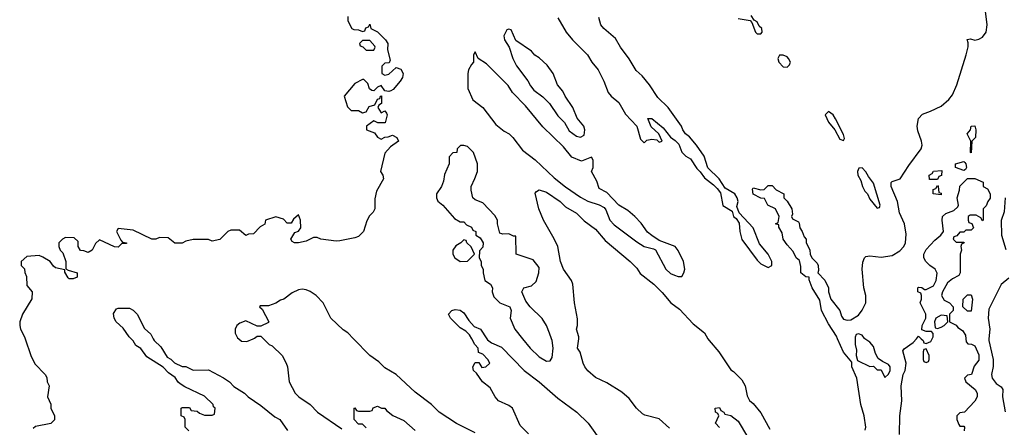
# Model space of a CAD drawing. Header units: inches. Extents: x 2671394 to 2765652, y 830470 to 955458.
# Tile 153 of 256: x 2681786 to 2687026, y 899529 to 901696. Entities that reach past the tile are written whole.
import ezdxf

# ---------------------------------------------------------------- set-up
doc = ezdxf.new("R2010")
doc.units = ezdxf.units.IN
doc.header["$MEASUREMENT"] = 0
doc.layers.add('C6889', color=7, linetype='Continuous')
doc.layers.add('C6980', color=7, linetype='Continuous')

msp = doc.modelspace()

# ---------------------------------------------------------------- linework, layer by layer
at = {"layer": 'C6889', "color": 2}
for points, elevation in [([(2681814.7, 900000), (2681844.7, 899910), (2681866.4, 899866.4), (2681922, 899810), (2681930, 899794), (2681932, 899770), (2681942, 899750), (2681934, 899690), (2681951.6, 899651.6), (2681952, 899630), (2681972, 899590), (2681971.6, 899568.4), (2681951.6, 899548.4), (2681870, 899533.2), (2681858, 899522)], 14), ([(2682686, 899510), (2682666, 899530), (2682666, 899570), (2682662, 899582), (2682646, 899590), (2682646, 899630), (2682650, 899634), (2682690, 899634), (2682698, 899618), (2682730, 899614), (2682743.6, 899603.6), (2682770, 899594), (2682810, 899594), (2682822, 899598), (2682826, 899630), (2682818, 899638), (2682815.3, 899650), (2682770, 899694), (2682664, 899744), (2682640.2, 899760.2), (2682628.7, 899768.7), (2682612.9, 899792.9), (2682578, 899818), (2682550, 899848.7), (2682463.1, 899903.1), (2682430, 899948.7), (2682404.1, 899964.1), (2682390, 899988.7), (2682378.8, 900000)], 14), ([(2682496.5, 900000), (2682502, 899990), (2682536.9, 899956.9), (2682570, 899902), (2682590, 899892), (2682610, 899872), (2682650, 899852), (2682670, 899852), (2682710, 899832), (2682790, 899834), (2682870, 899791.3), (2682902, 899770), (2682926.4, 899746.4), (2682982, 899710), (2683002, 899690), (2683070, 899644.7), (2683144.5, 899584.5), (2683171.3, 899570), (2683211, 899511)], 14), ([(2682951.4, 900000), (2682966.4, 899986.4), (2682994.6, 899985.4), (2683028.1, 900000)], 18), ([(2683084, 900000), (2683114, 899970), (2683130, 899962), (2683182, 899910), (2683204.7, 899870), (2683210.9, 899850.9), (2683221, 899770), (2683251.3, 899710), (2683271.3, 899690), (2683331.3, 899650), (2683371.3, 899610), (2683499.8, 899519.8)], 18), ([(2684210, 899499), (2684110, 899548.7), (2684018, 899610), (2683978, 899650), (2683890, 899715.3), (2683790, 899809), (2683730, 899845.2), (2683696.6, 899876.6), (2683648.7, 899910), (2683562.6, 900000)], 18), ([(2684494.2, 899494.2), (2684450, 899539), (2684408.7, 899630), (2684390, 899644), (2684334, 899670), (2684317.2, 899690), (2684290, 899738), (2684248.7, 899770), (2684217.2, 899817.2), (2684202, 899830), (2684198, 899850), (2684210, 899874), (2684230, 899874), (2684246, 899846), (2684266, 899850), (2684288, 899870), (2684278, 899890), (2684250, 899918), (2684227.3, 899927.3), (2684226, 899950), (2684208.4, 899968.4), (2684191.4, 900000)], 14), ([(2684271.3, 900000), (2684274.8, 899994.8), (2684297.3, 899977.3), (2684350, 899954.8), (2684470.4, 899830.4), (2684550, 899770.6), (2684650, 899684), (2684750.7, 899610), (2684810.8, 899550), (2684886.7, 899446.7)], 14), ([(2684461.7, 900000), (2684502.8, 899950), (2684550, 899902.8), (2684590, 899881), (2684610, 899882), (2684620.4, 899899.6), (2684626, 899950), (2684619.3, 899990), (2684616, 900000)], 18), ([(2685244, 899524), (2685190, 899574), (2685112.5, 899592.5), (2685100.1, 899600.1), (2685069, 899630), (2685030, 899682), (2684990, 899715.3), (2684910, 899765.2), (2684850, 899793.2), (2684809.7, 899829.7), (2684794, 899850), (2684784, 899870), (2684769.1, 899929.1), (2684755.3, 899950), (2684760.9, 900000)], 14), ([(2685448.9, 900000), (2685454.9, 899990), (2685506, 899930), (2685570, 899834.8), (2685585.5, 899825.5), (2685630, 899781), (2685647.3, 899750), (2685656.8, 899696.8), (2685670, 899671.3), (2685690, 899654.8), (2685730, 899606), (2685778.5, 899518.5)], 14), ([(2686286.3, 899513.7), (2686289.3, 899530), (2686280.9, 899590), (2686262.7, 899650), (2686241.2, 899790), (2686214, 899850), (2686215.3, 899875.3), (2686170, 899928.7), (2686138.3, 900000)], 14), ([(2686232.5, 900000), (2686232, 899970), (2686239.8, 899939.8), (2686238, 899910), (2686244.7, 899884.7), (2686310, 899852), (2686330, 899854), (2686350, 899834), (2686370, 899834), (2686390, 899794), (2686410, 899812), (2686419, 899830), (2686419, 899850), (2686410, 899862), (2686378, 899878), (2686355.3, 899895.3), (2686341.2, 899921.2), (2686330, 899958), (2686310, 899982), (2686283, 900000)], 14), ([(2686469.2, 899490), (2686469.7, 899590), (2686481.6, 899670), (2686477, 899750), (2686488, 899810), (2686498, 899830), (2686503.7, 899870), (2686485.2, 899934.8), (2686493.6, 899946.4), (2686540.4, 899979.6), (2686558, 900000)], 10), ([(2686584, 900000), (2686594, 899990), (2686598, 899978), (2686610, 899974), (2686634.6, 899985.4), (2686642.5, 900000)], 10), ([(2686821.8, 900000), (2686823.6, 899983.6), (2686832.7, 899972.7), (2686851.6, 899971.6), (2686870, 899962), (2686890, 899914), (2686890, 899886), (2686866.4, 899853.6), (2686852, 899810), (2686830, 899806), (2686814, 899790), (2686822, 899770), (2686871.3, 899730), (2686881, 899710), (2686881, 899690), (2686870, 899668), (2686814, 899610), (2686790, 899606), (2686774, 899590), (2686774, 899570), (2686783.6, 899543.6), (2686790, 899534), (2686810, 899534), (2686814, 899530), (2686812, 899510)], 10), ([(2686944.5, 900000), (2686943.7, 899990), (2686967.6, 899890), (2686967.5, 899852.5), (2686958.4, 899810), (2686961.6, 899790), (2686982, 899762), (2687010, 899744.7), (2687018.8, 899730), (2687016.3, 899690), (2687030.4, 899610.4)], 14), ([(2683630, 899526), (2683610, 899546), (2683590, 899546), (2683566, 899570), (2683566, 899630), (2683570, 899632), (2683578, 899618), (2683590, 899614), (2683650, 899614), (2683662, 899618), (2683667.3, 899632.7), (2683690, 899642), (2683711.3, 899631.3), (2683730, 899631), (2683738, 899618), (2683771, 899591), (2683830, 899564.7), (2683890, 899511.3)], 18), ([(2685510, 899528), (2685488.7, 899550), (2685506, 899590), (2685502, 899602), (2685488.4, 899608.4), (2685488, 899630), (2685510, 899634), (2685518, 899618), (2685534, 899610), (2685538, 899598), (2685570, 899592), (2685610, 899562), (2685658.8, 899478.8)], 10)]:
    msp.add_lwpolyline(points, dxfattribs=dict(at, elevation=elevation))
at = {"layer": 'C6889', "color": 2, "elevation": 10}
msp.add_lwpolyline([(2686610, 899946), (2686598, 899942), (2686594, 899930), (2686594, 899890), (2686598, 899878), (2686610, 899874), (2686622, 899878), (2686626, 899890), (2686626, 899910)], close=True, dxfattribs=at)
at = {"layer": 'C6980', "color": 2}
for points, elevation in [([(2686138.3, 900000), (2686132.7, 900012.7), (2686090, 900079), (2686053.2, 900150), (2686044.7, 900204.7), (2686004, 900270), (2685987.3, 900312.7), (2685987.3, 900327.3), (2685970, 900328.7), (2685944, 900350), (2685943.1, 900383.1), (2685935.3, 900415.3), (2685918, 900430), (2685903.1, 900463.1), (2685870, 900499), (2685850, 900528.7), (2685843.1, 900563.1), (2685826, 900594), (2685826, 900606), (2685808, 900610), (2685822, 900618), (2685828, 900650), (2685808, 900690), (2685768, 900710), (2685750, 900746), (2685730, 900748), (2685690, 900768.7), (2685685.2, 900794.8), (2685690, 900802), (2685730, 900792), (2685747.3, 900792.7), (2685770, 900814), (2685790, 900814), (2685811.6, 900791.6), (2685852, 900770), (2685852, 900750), (2685870.9, 900730.9), (2685896, 900690), (2685898, 900662), (2685894, 900650), (2685898, 900638), (2685930, 900622), (2685934.4, 900614.4), (2685938, 900590), (2685951, 900570), (2685961, 900541), (2685971, 900530), (2685971.3, 900511.3), (2685991.3, 900470), (2685992, 900450), (2686002, 900430), (2686030, 900402), (2686036, 900390), (2686038, 900362), (2686034, 900350), (2686070.6, 900310.6), (2686091, 900270), (2686091, 900250), (2686102, 900210), (2686150.6, 900150.6), (2686159.8, 900119.8), (2686170, 900104.7), (2686190, 900098), (2686210, 900101), (2686250, 900126), (2686270, 900152), (2686289, 900191), (2686289.2, 900230), (2686279.3, 900270), (2686269.2, 900370), (2686273.2, 900406.8), (2686282, 900430), (2686290, 900438), (2686310, 900441), (2686370, 900433.4), (2686430, 900442.8), (2686470, 900467.3), (2686491.6, 900490), (2686499.6, 900510), (2686503.3, 900556.7), (2686494.5, 900610), (2686468.5, 900670), (2686458, 900730), (2686423.7, 900810), (2686424, 900830), (2686430, 900836), (2686471.6, 900850), (2686518, 900922), (2686583.5, 901010), (2686588.5, 901030), (2686585.1, 901050), (2686565.5, 901105.5), (2686562, 901130), (2686569.8, 901170.2), (2686590, 901194.4), (2686634, 901210), (2686690, 901237.3), (2686730, 901273), (2686750, 901297.3), (2686773.7, 901350), (2686822.9, 901510), (2686832.9, 901552.9), (2686834, 901574), (2686829, 901591), (2686846, 901594), (2686870, 901587.7), (2686890, 901593), (2686910, 901603), (2686929.6, 901630), (2686935.6, 901670), (2686922.7, 901770)], 14), ([(2685610, 901702.8), (2685672.7, 901692.7), (2685682, 901682), (2685702, 901630), (2685710, 901622), (2685730, 901622), (2685738, 901630), (2685735.3, 901650), (2685722, 901662), (2685710, 901686), (2685694.6, 901694.6), (2685679, 901719)], 18), ([(2683532.7, 901712.7), (2683532, 901690), (2683554, 901650), (2683563.6, 901643.6), (2683590, 901642), (2683610, 901634), (2683622, 901638), (2683627.3, 901652.7), (2683642, 901658), (2683650, 901672), (2683654, 901650), (2683690, 901632), (2683732, 901590), (2683744.7, 901570), (2683743.6, 901536.4), (2683758, 901482), (2683752.7, 901467.3), (2683730, 901466), (2683714, 901450), (2683714, 901410), (2683730, 901402), (2683750, 901406), (2683790, 901442), (2683814, 901434), (2683826.8, 901410), (2683823, 901390), (2683810, 901369), (2683774.4, 901325.6), (2683762, 901318), (2683750, 901314), (2683730, 901318), (2683710, 901346), (2683690, 901338), (2683670, 901318), (2683660.4, 901320.4), (2683648.4, 901328.4), (2683638, 901358), (2683618, 901378), (2683610, 901378), (2683570, 901358), (2683512, 901290), (2683530, 901234), (2683550, 901214), (2683590, 901214), (2683610, 901202), (2683630, 901206), (2683645.2, 901234.8), (2683676.4, 901243.6), (2683690, 901274), (2683702, 901278), (2683706, 901290), (2683712, 901292), (2683711.3, 901250), (2683698, 901242), (2683691.3, 901230), (2683710, 901202), (2683730, 901211.3), (2683738.8, 901198.8), (2683741, 901190), (2683731.1, 901148.9), (2683692.7, 901147.3), (2683670, 901158), (2683632, 901130), (2683632, 901110), (2683674, 901094), (2683690, 901071.3), (2683710, 901062), (2683730, 901072), (2683747.3, 901072.7), (2683770, 901082), (2683794, 901070), (2683802, 901050), (2683759.6, 901020.4), (2683730, 900986), (2683706, 900890), (2683718, 900870), (2683722, 900850), (2683685.4, 900785.4), (2683676.9, 900743.1), (2683676, 900690), (2683667.1, 900672.9), (2683647.3, 900652.7), (2683633.7, 900626.3), (2683614.9, 900570), (2683590, 900543.7), (2683570, 900536), (2683490, 900520.9), (2683470, 900519.3), (2683389.1, 900529.1), (2683370, 900538), (2683350, 900538), (2683310, 900518), (2683270, 900509), (2683249.1, 900509.1), (2683236.4, 900516.4), (2683229, 900530), (2683250, 900564.7), (2683270, 900572), (2683282, 900590), (2683281.2, 900630), (2683270, 900658), (2683244, 900636), (2683230, 900615.3), (2683210, 900615.3), (2683190, 900635.3), (2683150, 900648.7), (2683094, 900630), (2683091.1, 900608.9), (2683065.4, 900594.6), (2683030, 900558), (2683003.6, 900556.4), (2682990, 900548), (2682956.4, 900576.4), (2682910, 900578), (2682894, 900570), (2682851.6, 900528.4), (2682810, 900518), (2682790, 900528), (2682710, 900528), (2682670, 900518), (2682650, 900508), (2682611.6, 900508.4), (2682576.4, 900536.4), (2682530, 900538), (2682511.1, 900528.9), (2682489.1, 900529.1), (2682390, 900578), (2682310, 900586), (2682302, 900570), (2682323.6, 900523.6), (2682332.7, 900512.7), (2682354, 900510), (2682354, 900506), (2682330, 900506), (2682310, 900486), (2682290, 900488), (2682210, 900526), (2682190, 900506), (2682172, 900470), (2682150, 900458), (2682127.3, 900467.3), (2682108.9, 900468.9), (2682098, 900490), (2682096.4, 900516.4), (2682076.4, 900536.4), (2682030, 900538), (2682014, 900530), (2681994, 900510), (2681994, 900490), (2682002, 900470), (2682016, 900456), (2682031.3, 900410), (2682032, 900372), (2682043.6, 900363.6), (2682091.3, 900350), (2682092, 900328), (2682070, 900318), (2682050, 900318), (2682043.1, 900323.1), (2682026, 900354), (2682026, 900366), (2681977.2, 900377.2), (2681965.6, 900385.6), (2681948, 900410), (2681910, 900434), (2681890, 900442), (2681823.6, 900436.4), (2681794, 900410), (2681794, 900390), (2681811.6, 900371.6), (2681812.7, 900352.7), (2681822, 900330), (2681823.6, 900283.6), (2681852, 900250), (2681851.3, 900211.3), (2681800.7, 900130), (2681786, 900090), (2681786, 900070), (2681791, 900050), (2681811.3, 900010), (2681814.7, 900000)], 14), ([(2684650, 901706), (2684694, 901630), (2684728.8, 901588.8), (2684807.3, 901510), (2684830.4, 901470.4), (2684864, 901430), (2684894, 901370), (2684917.3, 901310), (2684934, 901290), (2684975.3, 901255.3), (2685010, 901194.8), (2685070.5, 901130.5), (2685090, 901062), (2685110, 901042), (2685124, 901056), (2685150, 901061), (2685176.9, 901056.9), (2685190, 901044.7), (2685206, 901050), (2685188, 901090), (2685146.3, 901126.3), (2685128.4, 901171.6), (2685150, 901171.3), (2685210, 901122), (2685250, 901072), (2685274.8, 901054.8), (2685294, 901034), (2685310, 900992), (2685332, 900970), (2685356.3, 900956.3), (2685390, 900904.7), (2685407.9, 900887.9), (2685430, 900856), (2685479.1, 900819.1), (2685498.8, 900798.8), (2685515.3, 900775.3), (2685528.3, 900708.3), (2685578, 900678), (2685584.7, 900650), (2685598.8, 900638.8), (2685614.4, 900614.4), (2685619.1, 900570), (2685630, 900526.8), (2685710, 900418), (2685730, 900398), (2685770, 900378), (2685788, 900390), (2685788.7, 900410), (2685769, 900450), (2685723.7, 900503.7), (2685689.2, 900590), (2685615.3, 900670), (2685603.1, 900703.1), (2685609.2, 900730), (2685605.2, 900750), (2685592.3, 900770), (2685541.2, 900801.2), (2685508.7, 900850), (2685448.9, 900908.9), (2685428.7, 900970), (2685388.7, 901030), (2685350, 901074), (2685329.2, 901089.2), (2685315.3, 901110), (2685308.7, 901130), (2685237.2, 901230), (2685182.5, 901282.5), (2685137.2, 901350), (2685098, 901398), (2685067.2, 901427.2), (2685030, 901488.7), (2684984, 901550), (2684957.2, 901597.2), (2684894, 901650), (2684879, 901670), (2684868.4, 901708.4)], 18), ([(2684616, 900000), (2684606, 900030), (2684589.2, 900070), (2684566.8, 900106.8), (2684502, 900170), (2684480.2, 900200.2), (2684458, 900250), (2684469.1, 900270.9), (2684510, 900282), (2684535.1, 900304.9), (2684549.2, 900350), (2684550, 900378), (2684519.3, 900419.3), (2684428, 900450), (2684426, 900546), (2684414, 900546), (2684390, 900558), (2684356.4, 900556.4), (2684342, 900562), (2684328, 900610), (2684328, 900630), (2684314.6, 900654.6), (2684250, 900722), (2684210, 900738), (2684198, 900750), (2684188, 900790), (2684188, 900810), (2684208.9, 900851.1), (2684222, 900890), (2684222, 900930), (2684202, 900990), (2684170, 901022), (2684150, 901028), (2684132.7, 901027.3), (2684114, 901010), (2684112, 900990), (2684092, 900988), (2684072, 900968), (2684070.8, 900930), (2684047.5, 900872.5), (2684042, 900838), (2684031, 900810), (2684004.7, 900770), (2684004.7, 900750), (2684011.1, 900731.1), (2684038, 900710), (2684099.6, 900639.6), (2684130, 900622), (2684150, 900622), (2684164.7, 900604.7), (2684190, 900594), (2684198, 900578), (2684214, 900570), (2684214, 900550), (2684236.9, 900536.9), (2684252, 900510), (2684250, 900486), (2684232.7, 900467.3), (2684232, 900430), (2684242, 900410), (2684242, 900390), (2684252, 900370), (2684252, 900350), (2684262, 900310), (2684292, 900290), (2684302, 900270), (2684301, 900250), (2684310, 900222), (2684342, 900190), (2684394, 900170), (2684402, 900150), (2684396, 900110), (2684420.7, 900050), (2684461.7, 900000)], 18), ([(2686642.5, 900000), (2686648, 900010), (2686647.3, 900027.3), (2686638, 900038), (2686610, 900038), (2686588, 900048), (2686588.7, 900070), (2686608.7, 900110), (2686608.7, 900130), (2686578, 900190), (2686586, 900210), (2686586, 900230), (2686582, 900242), (2686566, 900250), (2686566, 900270), (2686570, 900274), (2686587.3, 900272.7), (2686602, 900262), (2686610, 900262), (2686650, 900282), (2686664, 900310), (2686668.9, 900348.9), (2686658, 900370), (2686630, 900388.7), (2686608.7, 900410), (2686598, 900430), (2686598, 900450), (2686610, 900474), (2686656.4, 900523.6), (2686689.1, 900550.9), (2686702, 900570), (2686695.3, 900630), (2686698, 900650), (2686714.6, 900665.4), (2686758, 900682), (2686779, 900701), (2686782, 900710), (2686775.3, 900750), (2686788, 900790), (2686788.9, 900811.1), (2686830, 900852), (2686870, 900851.3), (2686912.7, 900832.7), (2686914, 900810), (2686936.9, 900796.9), (2686950.7, 900770), (2686950, 900748), (2686938, 900730), (2686930, 900706), (2686914, 900690), (2686914, 900630), (2686910, 900626), (2686902, 900642), (2686876.4, 900656.4), (2686843.6, 900656.4), (2686834, 900650), (2686834, 900630), (2686838, 900618), (2686852.7, 900612.7), (2686862, 900590), (2686850, 900578), (2686822, 900578), (2686810, 900566), (2686790, 900566), (2686772.7, 900547.3), (2686758, 900542), (2686754, 900530), (2686770, 900514), (2686810, 900514), (2686812, 900510), (2686798, 900502), (2686794, 900490), (2686798, 900470), (2686792, 900450), (2686792, 900350), (2686783.6, 900336.4), (2686750, 900318), (2686723.5, 900296.5), (2686698, 900250), (2686692, 900230), (2686705.4, 900205.4), (2686734, 900190), (2686754, 900170), (2686754, 900150), (2686734, 900130), (2686734, 900090), (2686770, 900072), (2686779.6, 900059.6), (2686803.6, 900043.6), (2686819.6, 900019.6), (2686821.8, 900000)], 10), ([(2684760.9, 900000), (2684762, 900010), (2684749.2, 900050), (2684755.3, 900070), (2684754.6, 900105.4), (2684739.3, 900190), (2684729.3, 900289.3), (2684722, 900310), (2684680.9, 900370), (2684663.7, 900410), (2684649.5, 900490), (2684631.2, 900531.2), (2684574.5, 900630), (2684549.6, 900690), (2684530, 900774), (2684536.4, 900783.6), (2684550, 900791), (2684590, 900778.8), (2684662.8, 900730), (2684690, 900702), (2684750, 900667.7), (2684790, 900627.7), (2684850, 900583), (2684901.7, 900521.7), (2685034.8, 900410), (2685070, 900374.8), (2685087.3, 900347.3), (2685160.7, 900290), (2685205.3, 900245.3), (2685251, 900190), (2685296.7, 900156.7), (2685370, 900079.1), (2685430.5, 900030.5), (2685448.9, 900000)], 14), ([(2687031, 900750), (2687025.8, 900674.2), (2687008.6, 900628.6), (2687010.7, 900550), (2687033.7, 900473.7)], 14), ([(2687050, 900322), (2687010, 900288), (2686943.4, 900156.6), (2686940.4, 900110), (2686948.9, 900050), (2686944.5, 900000)], 14), ([(2683562.6, 900000), (2683532, 900032), (2683507.2, 900047.2), (2683442, 900110), (2683401.2, 900190), (2683364, 900230), (2683331.6, 900251.6), (2683310, 900259.3), (2683290, 900264), (2683270, 900259), (2683236.8, 900243.2), (2683191.3, 900210), (2683174.8, 900205.2), (2683150, 900188.7), (2683110, 900174), (2683065.4, 900174.6), (2683062, 900170), (2683076.9, 900156.9), (2683111.1, 900088.9), (2683110, 900086), (2683070, 900066), (2683050, 900066), (2682990, 900095.3), (2682956.9, 900083.1), (2682942, 900070), (2682932, 900050), (2682932, 900030), (2682945.4, 900005.4), (2682951.4, 900000)], 18), ([(2682378.8, 900000), (2682369.5, 900009.5), (2682336.6, 900056.6), (2682299.3, 900090), (2682289.3, 900110), (2682285.2, 900134.8), (2682302, 900158), (2682310, 900162), (2682370, 900162), (2682390, 900152), (2682412, 900130), (2682450, 900054), (2682483.6, 900023.6), (2682496.5, 900000)], 14), ([(2684191.4, 900000), (2684180.4, 900020.4), (2684160.4, 900040.4), (2684130, 900058), (2684078, 900110), (2684068, 900130), (2684086, 900150), (2684104, 900156), (2684130, 900151), (2684150, 900138), (2684176.9, 900096.9), (2684204.7, 900064.7), (2684238, 900050), (2684271.3, 900000)], 14), ([(2683028.1, 900000), (2683036.4, 900003.6), (2683050, 900014), (2683070, 900014), (2683084, 900000)], 18), ([(2686283, 900000), (2686281.2, 900001.2), (2686270, 900018), (2686250, 900026), (2686238, 900022), (2686232.7, 900007.3), (2686232.5, 900000)], 14), ([(2686558, 900000), (2686570, 900014), (2686584, 900000)], 10)]:
    msp.add_lwpolyline(points, dxfattribs=dict(at, elevation=elevation))
for points, elevation in [([(2684390, 901646), (2684378, 901642), (2684362, 901610), (2684366, 901590), (2684391, 901550), (2684410.9, 901490.9), (2684430, 901452), (2684490, 901371.3), (2684504.5, 901344.5), (2684522.5, 901322.5), (2684570, 901286), (2684606, 901250), (2684650, 901184.7), (2684684.7, 901150), (2684710, 901106), (2684750, 901078), (2684770, 901071.3), (2684790, 901082), (2684794, 901110), (2684788.7, 901130), (2684752.5, 901172.5), (2684729, 901230), (2684689.4, 901289.4), (2684677, 901317), (2684649, 901350), (2684625.2, 901410), (2684594, 901454), (2684550, 901494), (2684527.3, 901507.3), (2684510, 901529), (2684426.6, 901586.6), (2684402, 901642)], 18), ([(2683650, 901586), (2683610, 901586), (2683594, 901570), (2683598, 901558), (2683612.7, 901552.7), (2683630, 901534), (2683670, 901534), (2683678, 901550), (2683676.4, 901556.4)], 14), ([(2684210, 901526), (2684202, 901510), (2684202, 901470), (2684190, 901458), (2684174.8, 901430), (2684170.8, 901410), (2684171, 901330), (2684198, 901270), (2684251, 901230), (2684319.8, 901139.8), (2684364.5, 901104.5), (2684390.4, 901090.4), (2684410, 901070.8), (2684462, 901002), (2684530, 900950.6), (2684630, 900856.3), (2684690, 900808), (2684770, 900753), (2684810, 900730.7), (2684870, 900712), (2684896.9, 900696.9), (2684906, 900686), (2684927.3, 900630), (2684950, 900606), (2685070, 900514.8), (2685110, 900490.8), (2685158.8, 900478.8), (2685170, 900472), (2685224, 900370), (2685250, 900347.3), (2685270, 900337.3), (2685290, 900331), (2685310, 900331.3), (2685321.2, 900350), (2685325.2, 900370), (2685319.3, 900410), (2685290, 900468.7), (2685274, 900490), (2685190, 900522), (2685150, 900548.7), (2685126.6, 900566.6), (2685094.2, 900614.2), (2685059, 900650), (2685022, 900682), (2684975.3, 900710), (2684910, 900778), (2684870, 900798), (2684857.2, 900837.2), (2684828.7, 900890), (2684838, 900910), (2684838, 900950), (2684830, 900966), (2684776, 900944), (2684724.9, 900964.9), (2684680.7, 901020.7), (2684570, 901126.6), (2684478.7, 901238.7), (2684409.2, 901310), (2684386.3, 901346.3), (2684270, 901462), (2684226, 901490)], 18), ([(2685850, 901508.7), (2685830, 901508), (2685821, 901490), (2685826, 901470), (2685850, 901446), (2685870, 901444.7), (2685883.1, 901456.9), (2685888.7, 901470), (2685877.2, 901490), (2685870, 901499)], 18), ([(2686090, 901208), (2686072, 901190), (2686090, 901152), (2686124.7, 901110), (2686150, 901062), (2686170, 901054), (2686175.3, 901064.7), (2686170, 901086), (2686128, 901170), (2686115.3, 901190)], 18), ([(2686850, 900988), (2686846, 900990), (2686848, 901050), (2686828, 901090), (2686846, 901110), (2686848.9, 901131.1), (2686870, 901132), (2686874, 901110), (2686872, 901070), (2686854, 901050)], 10), ([(2686810, 900895.3), (2686766, 900910), (2686766, 900930), (2686810, 900942), (2686816.9, 900936.9), (2686822, 900930), (2686824.7, 900910), (2686819.8, 900900.2)], 10), ([(2686270, 900908), (2686252.7, 900907.3), (2686244.7, 900890), (2686246, 900870), (2686262, 900842), (2686271, 900810), (2686284.5, 900784.5), (2686298, 900770), (2686310, 900742), (2686350, 900694), (2686362, 900698), (2686366, 900710), (2686330, 900828), (2686302.7, 900862.7), (2686290, 900888)], 18), ([(2686670, 900846), (2686627.3, 900847.3), (2686626, 900870), (2686642, 900878), (2686648.4, 900891.6), (2686694, 900894), (2686691.6, 900868.4), (2686678, 900862)], 10), ([(2686690, 900766), (2686648, 900770), (2686647.3, 900792.7), (2686662, 900798), (2686670, 900814), (2686674, 900810), (2686678, 900778), (2686690, 900774)], 10), ([(2684150, 900526), (2684134, 900510), (2684106.4, 900493.6), (2684092, 900470), (2684091.3, 900450), (2684101, 900430), (2684130, 900411), (2684170, 900412), (2684206, 900450), (2684188.4, 900488.4), (2684166, 900510), (2684162, 900522)], 18), ([(2686830, 900146), (2686806, 900170), (2686808, 900210), (2686830, 900234), (2686850, 900234), (2686856, 900210), (2686850, 900146)], 10), ([(2686690, 900126), (2686662, 900110), (2686654, 900090), (2686658, 900058), (2686670, 900054), (2686690, 900062), (2686706, 900070), (2686726, 900090), (2686722, 900122)], 10)]:
    msp.add_lwpolyline(points, close=True, dxfattribs=dict(at, elevation=elevation))

doc.saveas('drawing.dxf')
